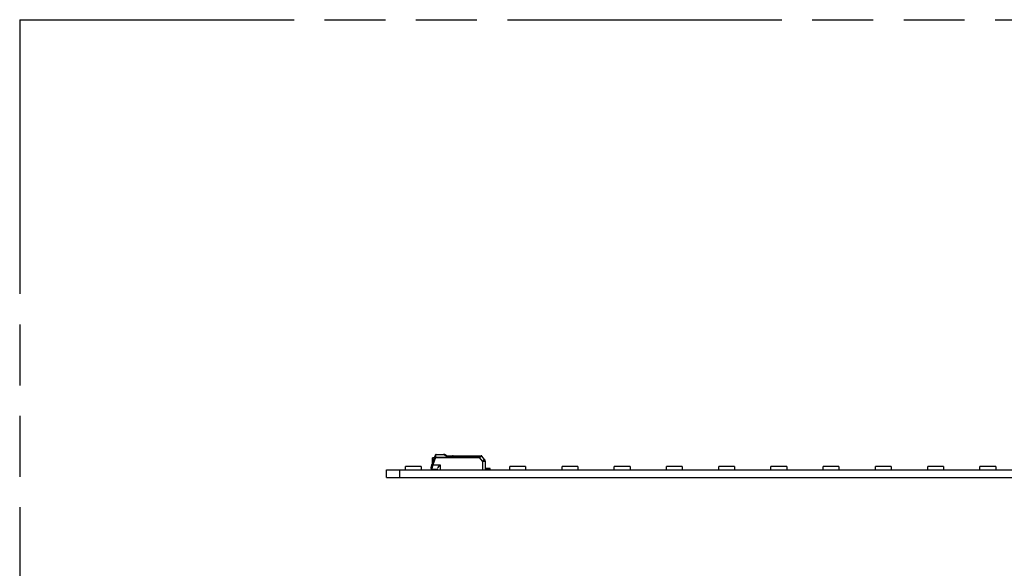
# Model space of a CAD drawing. Header units: millimetres. Extents: x 0 to 210, y 0 to 297.
# Tile 13 of 49: x 50 to 81, y 165 to 183. Entities that reach past the tile are written whole.
import ezdxf

# ---------------------------------------------------------------- set-up
doc = ezdxf.new("R2010")
doc.units = ezdxf.units.MM
doc.header["$LTSCALE"] = 19.36
doc.linetypes.add('PHANTOM', pattern=[0.8, 0.45, -0.05, 0.1, -0.05, 0.1, -0.05])
doc.layers.get('0').update_dxf_attribs({"linetype": 'CONTINUOUS'})
doc.layers.add('DEFAULT_3', color=7, linetype='PHANTOM')
doc.layers.add('INTF_BLANK', color=7, linetype='CONTINUOUS')

msp = doc.modelspace()

# ---------------------------------------------------------------- linework, layer by layer
at = {"color": 9, "linetype": 'Continuous'}
for p, q in [((63.3099, 168.7953), (63.33, 168.8507)), ((63.3472, 168.8302), (63.3577, 168.8655)), ((63.3577, 168.8655), (63.3577, 168.8719)), ((63.3577, 168.8655), (63.592, 168.8655)), ((63.2086, 168.5171), (63.2221, 168.5541)), ((63.2489, 168.5445), (63.2221, 168.5541)), ((63.332, 168.7728), (63.2489, 168.5446)), ((63.249, 168.5446), (63.4786, 168.5446)), ((63.3051, 168.7823), (63.332, 168.7728)), ((63.332, 168.7791), (63.3472, 168.8302)), ((63.332, 168.7791), (64.7303, 168.7791)), ((63.332, 168.776), (63.332, 168.7791)), ((63.332, 168.7728), (63.332, 168.776)), ((64.7303, 168.7728), (63.332, 168.7728)), ((63.4786, 168.5446), (63.4786, 168.3862)), ((63.6725, 168.8131), (64.7486, 168.8131)), ((64.7303, 168.7791), (64.7303, 168.7728)), ((64.8262, 168.6585), (64.7303, 168.7728)), ((64.7486, 168.829), (64.7486, 168.8131)), ((64.7608, 168.8109), (64.803, 168.8188)), ((63.2286, 168.4004), (63.2286, 168.4496)), ((63.45, 168.3862), (63.45, 168.379)), ((63.5542, 168.3862), (63.5542, 168.379)), ((63.6719, 168.3862), (63.6726, 168.3843)), ((64.7786, 168.3862), (64.7786, 168.379)), ((65.05, 168.4004), (65.05, 168.4219))]:
    msp.add_line(p, q, dxfattribs=at)
at = {"color": 6, "linetype": 'Continuous'}
for p, q in [((63.33, 168.8507), (63.3309, 168.8531)), ((63.3577, 168.8719), (63.592, 168.8719)), ((63.5991, 168.8716), (63.598, 168.8717)), ((63.6184, 168.8677), (63.6138, 168.8691)), ((63.6186, 168.8677), (63.6184, 168.8677)), ((63.6192, 168.8674), (63.6184, 168.8677)), ((63.6199, 168.8672), (63.6189, 168.8675)), ((63.6205, 168.867), (63.6196, 168.8673)), ((63.6212, 168.8668), (63.6203, 168.8671)), ((63.6218, 168.8665), (63.621, 168.8668)), ((63.6225, 168.8663), (63.6217, 168.8666)), ((63.6231, 168.866), (63.6224, 168.8663)), ((63.6238, 168.8658), (63.623, 168.8661)), ((63.6244, 168.8655), (63.6237, 168.8658)), ((63.681, 168.829), (63.6406, 168.8568)), ((63.2221, 168.5541), (63.2727, 168.6933)), ((63.2486, 168.5433), (63.2355, 168.4984)), ((63.2966, 168.7594), (63.2413, 168.7599)), ((63.2959, 168.7571), (63.3099, 168.7953)), ((63.4776, 168.5433), (63.4786, 168.5446)), ((63.6808, 168.829), (64.7811, 168.829)), ((64.8919, 168.7129), (64.8029, 168.8189)), ((64.8262, 168.6585), (64.828, 168.3862)), ((64.9119, 168.6585), (64.9143, 168.3862)), ((63.2, 168.429), (63.2, 168.4683)), ((63.2072, 168.379), (63.2072, 168.4101)), ((63.2286, 168.4004), (63.3929, 168.4004)), ((63.3929, 168.3862), (63.3929, 168.4129)), ((63.3929, 168.3862), (64.828, 168.3862)), ((63.5357, 168.3862), (63.5429, 168.379)), ((65.0714, 168.4219), (64.914, 168.4219)), ((64.9142, 168.4004), (65.05, 168.4004)), ((65.0714, 168.379), (65.0714, 168.4219))]:
    msp.add_line(p, q, dxfattribs=at)
at = {"color": 7, "linetype": 'Continuous'}
for p, q in [((63.592, 168.8655), (63.592, 168.8719)), ((63.2326, 168.4994), (63.2482, 168.5424)), ((63.2482, 168.5424), (63.2326, 168.4994)), ((63.2413, 168.607), (63.2413, 168.7599)), ((63.2482, 168.5424), (63.249, 168.5445)), ((63.2486, 168.5434), (63.2485, 168.5433)), ((63.2489, 168.5446), (63.2486, 168.5433)), ((63.2489, 168.5445), (63.2488, 168.5442)), ((63.2488, 168.5441), (63.2489, 168.5445)), ((63.2488, 168.544), (63.2488, 168.5441)), ((63.2727, 168.6933), (63.2959, 168.7571)), ((63.328, 168.8457), (63.2958, 168.7572)), ((63.2958, 168.7572), (63.296, 168.7571)), ((63.3052, 168.7824), (63.3055, 168.7829)), ((63.3088, 168.7839), (63.3131, 168.7837)), ((63.332, 168.7791), (63.3226, 168.7819)), ((63.3226, 168.7819), (63.3288, 168.7801)), ((63.328, 168.8457), (63.3282, 168.8456)), ((63.4776, 168.5433), (63.4564, 168.5158)), ((63.6725, 168.8131), (63.6726, 168.8134)), ((64.7326, 168.7797), (64.7326, 168.7797)), ((64.7326, 168.7797), (64.7326, 168.7797)), ((64.742, 168.7869), (64.7419, 168.7868)), ((64.7419, 168.7868), (64.742, 168.7869)), ((64.7436, 168.7896), (64.742, 168.7869)), ((61.775, 168.1433), (61.775, 168.379)), ((61.775, 168.379), (141.6321, 168.379)), ((62.2036, 168.1433), (62.2036, 168.379)), ((62.3822, 168.379), (62.3822, 168.4862)), ((62.8822, 168.4862), (62.3822, 168.4862)), ((62.8822, 168.4862), (62.8822, 168.379)), ((63.1996, 168.4685), (63.2, 168.4686)), ((63.2082, 168.5172), (63.2086, 168.5171)), ((63.2088, 168.5178), (63.2086, 168.5175)), ((63.2086, 168.5174), (63.2087, 168.5175)), ((63.2086, 168.5175), (63.2087, 168.5175)), ((63.2086, 168.5175), (63.2087, 168.5175)), ((63.2087, 168.5173), (63.2086, 168.5174)), ((63.2087, 168.5173), (63.2086, 168.5174)), ((63.4274, 168.4768), (63.4168, 168.4615)), ((63.4274, 168.4768), (63.4275, 168.477)), ((63.4275, 168.4769), (63.4274, 168.4768)), ((63.4275, 168.477), (63.4326, 168.4841)), ((63.4326, 168.4841), (63.4417, 168.4964)), ((63.4417, 168.4964), (63.4436, 168.4989)), ((63.446, 168.5022), (63.4436, 168.4989)), ((63.4564, 168.5158), (63.446, 168.5022)), ((64.0339, 168.379), (64.0339, 168.3862)), ((64.5339, 168.3862), (64.5339, 168.379)), ((64.828, 168.3862), (64.9143, 168.3862)), ((64.828, 168.3862), (64.8348, 168.3862)), ((65.6927, 168.379), (65.6927, 168.4862)), ((66.1927, 168.4862), (65.6927, 168.4862)), ((66.1927, 168.4862), (66.1927, 168.379)), ((67.3516, 168.379), (67.3516, 168.4862)), ((67.8516, 168.4862), (67.3516, 168.4862)), ((67.8516, 168.4862), (67.8516, 168.379)), ((69.0104, 168.379), (69.0104, 168.4862)), ((69.5104, 168.4862), (69.0104, 168.4862)), ((69.5104, 168.4862), (69.5104, 168.379)), ((70.6693, 168.379), (70.6693, 168.4862)), ((71.1693, 168.4862), (70.6693, 168.4862)), ((71.1693, 168.4862), (71.1693, 168.379)), ((72.3281, 168.379), (72.3281, 168.4862)), ((72.8281, 168.4862), (72.3281, 168.4862)), ((72.8281, 168.4862), (72.8281, 168.379)), ((73.987, 168.379), (73.987, 168.4862)), ((74.487, 168.4862), (73.987, 168.4862)), ((74.487, 168.4862), (74.487, 168.379)), ((75.6458, 168.379), (75.6458, 168.4862)), ((76.1458, 168.4862), (75.6458, 168.4862)), ((76.1458, 168.4862), (76.1458, 168.379)), ((77.3047, 168.379), (77.3047, 168.4862)), ((77.8047, 168.4862), (77.3047, 168.4862)), ((77.8047, 168.4862), (77.8047, 168.379)), ((78.9635, 168.379), (78.9635, 168.4862)), ((79.4635, 168.4862), (78.9635, 168.4862)), ((79.4635, 168.4862), (79.4635, 168.379)), ((80.6224, 168.379), (80.6224, 168.4862)), ((81.1224, 168.4862), (80.6224, 168.4862)), ((81.1224, 168.4862), (81.1224, 168.379)), ((61.775, 168.1433), (141.6321, 168.1433))]:
    msp.add_line(p, q, dxfattribs=at)
at = {"color": 6, "linetype": 'Continuous'}
for points in [[(63.598, 168.8717), (63.5976, 168.8717), (63.5969, 168.8717), (63.5963, 168.8718), (63.5957, 168.8718), (63.595, 168.8718), (63.5944, 168.8718), (63.5938, 168.8719), (63.5931, 168.8719), (63.5925, 168.8719), (63.592, 168.8719)], [(63.598, 168.8717), (63.5977, 168.8717), (63.597, 168.8717), (63.5964, 168.8717), (63.5958, 168.8718), (63.5951, 168.8718), (63.5945, 168.8718), (63.5938, 168.8718), (63.5932, 168.8718), (63.5925, 168.8718), (63.592, 168.8718)], [(63.6377, 168.8587), (63.6375, 168.8588), (63.6369, 168.8592), (63.6363, 168.8596), (63.6357, 168.8599), (63.635, 168.8603), (63.6344, 168.8607), (63.6338, 168.861), (63.6331, 168.8614), (63.6325, 168.8617), (63.6318, 168.8621), (63.6312, 168.8624), (63.6305, 168.8628), (63.6299, 168.8631), (63.6292, 168.8634), (63.6285, 168.8637), (63.6279, 168.864), (63.6272, 168.8643), (63.6265, 168.8646), (63.6258, 168.8649), (63.6251, 168.8652), (63.6244, 168.8655)], [(64.7845, 168.8288), (64.7841, 168.8289), (64.7838, 168.8289), (64.7835, 168.8289), (64.7831, 168.829), (64.7828, 168.829), (64.7824, 168.829), (64.7821, 168.829), (64.7818, 168.829), (64.7814, 168.829), (64.7811, 168.829)], [(64.8029, 168.8189), (64.8027, 168.8191), (64.8025, 168.8194), (64.8023, 168.8196), (64.802, 168.8199), (64.8018, 168.8201), (64.8016, 168.8204), (64.8013, 168.8206), (64.8011, 168.8208), (64.8009, 168.8211), (64.8006, 168.8213), (64.8004, 168.8215), (64.8001, 168.8218), (64.7999, 168.822), (64.7996, 168.8222), (64.7994, 168.8224), (64.7991, 168.8226), (64.7988, 168.8228), (64.7986, 168.8231), (64.7983, 168.8233), (64.798, 168.8235), (64.7978, 168.8237), (64.7975, 168.8238), (64.7972, 168.824), (64.7969, 168.8242), (64.7967, 168.8244), (64.7964, 168.8246), (64.7961, 168.8248), (64.7958, 168.8249), (64.7955, 168.8251), (64.7952, 168.8253), (64.7949, 168.8254), (64.7946, 168.8256), (64.7943, 168.8258), (64.794, 168.8259), (64.7937, 168.8261), (64.7934, 168.8262), (64.7931, 168.8264), (64.7928, 168.8265), (64.7925, 168.8266), (64.7922, 168.8268), (64.7919, 168.8269), (64.7916, 168.827), (64.7913, 168.8271), (64.791, 168.8273), (64.7907, 168.8274), (64.7903, 168.8275), (64.79, 168.8276), (64.7897, 168.8277), (64.7894, 168.8278), (64.7891, 168.8279), (64.7887, 168.828), (64.7884, 168.8281), (64.7881, 168.8282), (64.7878, 168.8282), (64.7874, 168.8283), (64.7871, 168.8284), (64.7868, 168.8285), (64.7864, 168.8285), (64.7861, 168.8286), (64.7858, 168.8286), (64.7855, 168.8287), (64.7851, 168.8287), (64.7848, 168.8288), (64.7845, 168.8288)]]:
    msp.add_lwpolyline(points, dxfattribs=at)
for centre, radius, start, end in [((63.3577, 168.8433), 0.0286, 90.00005, 159.9994), ((64.8262, 168.6578), 0.0857, 0.5, 40), ((63.2286, 168.429), 0.0286, 180, 269.99967), ((63.3429, 168.4683), 0.1429, 160.01774, 162.57263), ((63.6429, 168.4647), 0.0857, 270, 293.55646), ((64.7786, 168.4647), 0.0857, 246.44354, 270), ((65.05, 168.3647), 0.0357, 53.1301, 90.00001)]:
    msp.add_arc(centre, radius, start, end, dxfattribs=at)
at = {"color": 7, "linetype": 'Continuous'}
for centre, radius, start, end in [((63.592, 168.7862), 0.0857, 85.19406, 89.9993), ((63.5925, 168.7861), 0.0857, 86.36885, 90.35183), ((63.5929, 168.7919), 0.0799, 85.45582, 86.33498), ((63.592, 168.7862), 0.0857, 67.9077, 75.26614), ((63.5922, 168.7868), 0.0851, 55.37884, 57.71443), ((63.0582, 168.6107), 0.2019, 340.20862, 340.50081), ((63.0076, 168.6286), 0.2556, 340.53136, 340.71046), ((62.9516, 168.6281), 0.3089, 344.05793, 344.18225), ((63.3064, 168.7819), 0.00132, 157.02949, 159.99444), ((63.3098, 168.7689), 0.015, 93.1544, 93.72298), ((63.3082, 168.7387), 0.0453, 83.58087, 83.8186), ((63.3081, 168.7377), 0.0463, 83.32492, 83.58102), ((63.308, 168.737), 0.047, 83.05361, 83.3249), ((63.3082, 168.7381), 0.0459, 82.77227, 83.05555), ((63.2899, 168.6572), 0.129, 70.95087, 72.45447), ((68.1908, 164.8882), 5.9644, 142.20599, 142.5397), ((63.6808, 168.8283), 0.00072, 94.2205, 98.29001), ((63.6808, 168.8283), 0.000677, 90.01548, 94.21372), ((63.8815, 166.6413), 2.1878, 89.73552, 90.26465), ((64.7253, 168.8005), 0.022, 283.20357, 289.32779), ((64.725, 168.8018), 0.0233, 283.21592, 283.80879), ((64.7257, 168.7992), 0.0207, 288.8981, 289.33354), ((64.7247, 168.799), 0.0211, 319.34999, 324.05367), ((64.7232, 168.8001), 0.023, 324.0265, 324.69156), ((64.6042, 168.8205), 0.1446, 356.74925, 357.10221), ((64.7282, 168.8007), 0.0262, 326.07174, 326.48279), ((63.2301, 168.3627), 0.0383, 126.31928, 126.86803), ((64.2479, 167.8945), 1.0061, 144.12837, 144.62864), ((64.1722, 167.9494), 0.9126, 143.17731, 144.13613), ((64.6565, 167.5863), 1.5179, 143.04371, 143.16221), ((64.8535, 167.4391), 1.7638, 142.93478, 143.06835), ((65.4214, 167.0096), 2.4758, 142.52981, 142.9261)]:
    msp.add_arc(centre, radius, start, end, dxfattribs=at)
at = {"color": 9, "linetype": 'Continuous'}
for centre, radius, start, end in [((63.6368, 168.8513), 0.00671, 55.49157, 56.3796), ((64.7811, 168.8004), 0.0286, 40.00015, 89.99997), ((63.3429, 168.4683), 0.1429, 162.57263, 179.98366), ((63.2653, 168.5894), 0.0957, 249.98058, 251.83469)]:
    msp.add_arc(centre, radius, start, end, dxfattribs=at)
for points, knots in [([(63.3309, 168.8531), (63.3313, 168.8542), (63.3323, 168.8563), (63.3346, 168.8592), (63.3375, 168.8616), (63.3409, 168.8635), (63.3447, 168.8649), (63.3504, 168.866), (63.3548, 168.866), (63.3577, 168.8655)], [0, 0, 0, 0, 0.1105342, 0.223154, 0.3396242, 0.4611622, 0.5883439, 0.7211187, 1, 1, 1, 1]), ([(63.592, 168.8655), (63.5952, 168.8655), (63.6013, 168.8648), (63.61, 168.8622), (63.6178, 168.8583), (63.6223, 168.855), (63.6244, 168.8532)], [0, 0, 0, 0, 0.26835, 0.524994, 0.7677914, 1, 1, 1, 1]), ([(63.6406, 168.8568), (63.6401, 168.8571), (63.6391, 168.8576), (63.6374, 168.8581), (63.6355, 168.8581), (63.6326, 168.8577), (63.6287, 168.8562), (63.6259, 168.8543), (63.6244, 168.8532)], [0, 0, 0, 0, 0.0948037, 0.193821, 0.3005464, 0.4174022, 0.6855157, 1, 1, 1, 1]), ([(63.6244, 168.8532), (63.6321, 168.8467), (63.6481, 168.8333), (63.6641, 168.8199), (63.6725, 168.8131)], [0, 0, 0, 0, 0.4852632, 1, 1, 1, 1]), ([(63.3204, 168.8242), (63.3207, 168.825), (63.3216, 168.8266), (63.3237, 168.8286), (63.3265, 168.8301), (63.3299, 168.8311), (63.3338, 168.8317), (63.3397, 168.8317), (63.3442, 168.831), (63.3472, 168.8302)], [0, 0, 0, 0, 0.0887187, 0.1837016, 0.2894728, 0.408272, 0.5403863, 0.6846661, 1, 1, 1, 1]), ([(64.7326, 168.7797), (64.7336, 168.7799), (64.7351, 168.7803), (64.7369, 168.7812), (64.7385, 168.7823), (64.7403, 168.7842), (64.7415, 168.786), (64.742, 168.7869)], [0, 0, 0, 0, 0.2464276, 0.368776, 0.4916127, 0.7416521, 1, 1, 1, 1]), ([(64.7608, 168.8109), (64.7604, 168.8134), (64.7595, 168.817), (64.7576, 168.8213), (64.7561, 168.824), (64.7544, 168.8262), (64.7526, 168.8278), (64.7506, 168.8288), (64.7492, 168.829), (64.7486, 168.829)], [0, 0, 0, 0, 0.3264468, 0.4720499, 0.6035636, 0.7204085, 0.8233346, 0.9149314, 1, 1, 1, 1]), ([(64.7486, 168.8131), (64.7507, 168.813), (64.7548, 168.8124), (64.7589, 168.8115), (64.7608, 168.8109)], [0, 0, 0, 0, 0.5080127, 1, 1, 1, 1]), ([(64.8919, 168.7129), (64.8918, 168.7129), (64.8917, 168.7128), (64.8916, 168.7127), (64.8915, 168.7126), (64.8913, 168.7125), (64.8911, 168.7123), (64.8908, 168.7121), (64.8905, 168.7119), (64.8902, 168.7116), (64.8897, 168.7113), (64.8892, 168.7109), (64.8885, 168.7103), (64.8877, 168.7096), (64.8866, 168.7088), (64.8856, 168.7079), (64.8846, 168.7071), (64.8832, 168.706), (64.8815, 168.7046), (64.8794, 168.7029), (64.8774, 168.7012), (64.8753, 168.6995), (64.8733, 168.6978), (64.8705, 168.6955), (64.8671, 168.6927), (64.863, 168.6893), (64.8589, 168.6859), (64.8548, 168.6825), (64.8494, 168.6779), (64.8425, 168.6722), (64.8344, 168.6654), (64.8289, 168.6608), (64.8262, 168.6585)], [0, 0, 0, 0, 0.0019419, 0.0038944, 0.0058475, 0.0078007, 0.011707, 0.0156133, 0.0195196, 0.0234259, 0.0312385, 0.0390511, 0.0468637, 0.0624888, 0.078114, 0.0937392, 0.1093644, 0.1249896, 0.1562399, 0.1874903, 0.2187407, 0.2499911, 0.2812414, 0.3124918, 0.3749926, 0.4374933, 0.499994, 0.5624948, 0.6249955, 0.749997, 0.8749985, 1, 1, 1, 1]), ([(64.8262, 168.6585), (64.8298, 168.6586), (64.8369, 168.6586), (64.8476, 168.6587), (64.8566, 168.6588), (64.8637, 168.6588), (64.8691, 168.6588), (64.8744, 168.6588), (64.8798, 168.6589), (64.8843, 168.6589), (64.8878, 168.6589), (64.8905, 168.6589), (64.8932, 168.6588), (64.8959, 168.6588), (64.8985, 168.6588), (64.9008, 168.6588), (64.9026, 168.6588), (64.9039, 168.6588), (64.9052, 168.6588), (64.9066, 168.6588), (64.9077, 168.6587), (64.9086, 168.6587), (64.9093, 168.6587), (64.9098, 168.6587), (64.9103, 168.6587), (64.9106, 168.6587), (64.9109, 168.6586), (64.9112, 168.6586), (64.9114, 168.6586), (64.9116, 168.6586), (64.9118, 168.6586), (64.9119, 168.6586), (64.9119, 168.6585)], [0, 0, 0, 0, 0.1250024, 0.2500047, 0.3750071, 0.4375082, 0.5000094, 0.5625106, 0.6250118, 0.687513, 0.7187636, 0.7500141, 0.7812647, 0.8125153, 0.8437659, 0.8750165, 0.8906418, 0.9062671, 0.9218924, 0.9375177, 0.953143, 0.9609556, 0.9687682, 0.9765809, 0.9804872, 0.9843935, 0.9882999, 0.9922061, 0.9941593, 0.9961125, 0.9980647, 1, 1, 1, 1]), ([(63.2, 168.4683), (63.2, 168.4671), (63.2004, 168.4646), (63.2021, 168.461), (63.2048, 168.4577), (63.2084, 168.4549), (63.2128, 168.4526), (63.2194, 168.4502), (63.2249, 168.4496), (63.2286, 168.4496)], [0, 0, 0, 0, 0.0987206, 0.2021423, 0.3137157, 0.4351108, 0.5663054, 0.7059378, 1, 1, 1, 1]), ([(63.2086, 168.5171), (63.2085, 168.5169), (63.2084, 168.5163), (63.2085, 168.5153), (63.2089, 168.5143), (63.2096, 168.5133), (63.2105, 168.5122), (63.212, 168.5105), (63.2146, 168.5085), (63.2183, 168.506), (63.2226, 168.5037), (63.2274, 168.5014), (63.2308, 168.5001), (63.2326, 168.4994)], [0, 0, 0, 0, 0.026911, 0.0563305, 0.0901156, 0.1293758, 0.1746525, 0.2261089, 0.3469721, 0.4895044, 0.6494729, 0.8216077, 1, 1, 1, 1]), ([(63.2355, 168.4984), (63.2342, 168.4941), (63.2321, 168.4857), (63.23, 168.4731), (63.2288, 168.4611), (63.2286, 168.4533), (63.2286, 168.4496)], [0, 0, 0, 0, 0.2703217, 0.5288773, 0.7729067, 1, 1, 1, 1])]:
    msp.add_open_spline(points, degree=3, knots=knots, dxfattribs=at)
at = {"color": 7, "linetype": 'Continuous'}
for points, knots in [([(63.6184, 168.8677), (63.6169, 168.8682), (63.6106, 168.87), (63.6041, 168.8712), (63.5992, 168.8716)], [0, 0, 0, 0, 0.2478766, 1, 1, 1, 1]), ([(63.6377, 168.8587), (63.6347, 168.8606), (63.6285, 168.864), (63.6218, 168.8666), (63.6184, 168.8677)], [0, 0, 0, 0, 0.4953187, 1, 1, 1, 1]), ([(63.3088, 168.7839), (63.3083, 168.7838), (63.3075, 168.7837), (63.3064, 168.7834), (63.3056, 168.783), (63.3052, 168.7826), (63.3051, 168.7823)], [0, 0, 0, 0, 0.3409459, 0.613637, 0.8261981, 1, 1, 1, 1]), ([(63.3137, 168.7836), (63.3128, 168.7838), (63.3113, 168.7839), (63.3097, 168.7839), (63.3089, 168.7839)], [0, 0, 0, 0, 0.5442486, 1, 1, 1, 1]), ([(63.3226, 168.7819), (63.3218, 168.7821), (63.3189, 168.7828), (63.3159, 168.7834), (63.3137, 168.7836)], [0, 0, 0, 0, 0.2738254, 1, 1, 1, 1]), ([(63.3139, 168.7836), (63.3153, 168.7834), (63.3182, 168.7829), (63.3211, 168.7823), (63.3226, 168.7819)], [0, 0, 0, 0, 0.4681824, 1, 1, 1, 1]), ([(63.6808, 168.829), (63.6805, 168.829), (63.6801, 168.8288), (63.6796, 168.8284), (63.679, 168.8276), (63.6782, 168.8264), (63.6772, 168.8245), (63.6761, 168.8222), (63.6745, 168.8184), (63.6733, 168.8153), (63.6725, 168.8131)], [0, 0, 0, 0, 0.0418311, 0.0710721, 0.1067357, 0.1979485, 0.3152555, 0.4568611, 0.6202149, 1, 1, 1, 1]), ([(63.681, 168.829), (63.6811, 168.829), (63.6813, 168.829), (63.6818, 168.8291), (63.6826, 168.8291), (63.6836, 168.8291), (63.6848, 168.8291), (63.6869, 168.8291), (63.69, 168.8291), (63.6943, 168.8291), (63.699, 168.8291), (63.7042, 168.8291), (63.7077, 168.829), (63.7095, 168.829)], [0, 0, 0, 0, 0.0088961, 0.0267811, 0.0534999, 0.0888115, 0.132396, 0.183858, 0.3084792, 0.4581605, 0.6274788, 0.8102997, 1, 1, 1, 1]), ([(64.7303, 168.7728), (64.7323, 168.7734), (64.7361, 168.775), (64.7414, 168.778), (64.7454, 168.7811), (64.7482, 168.7839), (64.7495, 168.7854), (64.75, 168.7863)], [0, 0, 0, 0, 0.2531629, 0.5050955, 0.7543964, 0.8777172, 1, 1, 1, 1]), ([(64.7499, 168.7861), (64.7488, 168.7845), (64.7462, 168.7814), (64.7414, 168.7777), (64.7361, 168.7749), (64.7323, 168.7734), (64.7303, 168.7728)], [0, 0, 0, 0, 0.2454881, 0.4947215, 0.7466991, 1, 1, 1, 1]), ([(64.7326, 168.7797), (64.7336, 168.7801), (64.7354, 168.7809), (64.7379, 168.7825), (64.7401, 168.7845), (64.7414, 168.786), (64.7419, 168.7868)], [0, 0, 0, 0, 0.2520952, 0.5030218, 0.7524074, 1, 1, 1, 1]), ([(64.742, 168.7869), (64.7433, 168.7888), (64.7454, 168.793), (64.7472, 168.7997), (64.7482, 168.8065), (64.7485, 168.8109), (64.7486, 168.8131)], [0, 0, 0, 0, 0.2571958, 0.5097933, 0.7575013, 1, 1, 1, 1]), ([(64.7494, 168.7854), (64.7484, 168.7841), (64.7463, 168.7816), (64.7438, 168.7796), (64.7425, 168.7786)], [0, 0, 0, 0, 0.4968901, 1, 1, 1, 1]), ([(64.7608, 168.8109), (64.7602, 168.8089), (64.7589, 168.8047), (64.7564, 168.7985), (64.7541, 168.7933), (64.7519, 168.7892), (64.7507, 168.7872), (64.75, 168.7863)], [0, 0, 0, 0, 0.2400754, 0.4870697, 0.7405763, 0.8696037, 1, 1, 1, 1]), ([(64.75, 168.7863), (64.7506, 168.7872), (64.7518, 168.7893), (64.7534, 168.7924), (64.7549, 168.7955), (64.7568, 168.7996), (64.7588, 168.8047), (64.7602, 168.8089), (64.7608, 168.8109)], [0, 0, 0, 0, 0.130446, 0.2595606, 0.3871737, 0.5131832, 0.7600688, 1, 1, 1, 1]), ([(63.2082, 168.5172), (63.2066, 168.5126), (63.2033, 168.5019), (63.2003, 168.4856), (63.1996, 168.4738), (63.1996, 168.4685)], [0, 0, 0, 0, 0.2901579, 0.677859, 1, 1, 1, 1]), ([(63.2286, 168.4004), (63.2266, 168.4004), (63.2226, 168.4001), (63.2168, 168.3987), (63.2117, 168.3964), (63.2086, 168.3944), (63.2072, 168.3933)], [0, 0, 0, 0, 0.264081, 0.5212876, 0.766834, 1, 1, 1, 1]), ([(63.4168, 168.4615), (63.4152, 168.4592), (63.4121, 168.4545), (63.4077, 168.4477), (63.4037, 168.4411), (63.4012, 168.4368), (63.4001, 168.4347)], [0, 0, 0, 0, 0.2707432, 0.529158, 0.7726379, 1, 1, 1, 1])]:
    msp.add_open_spline(points, degree=3, knots=knots, dxfattribs=at)
msp.add_open_spline([(64.7326, 168.7797), (64.7326, 168.7797), (64.7326, 168.7797), (64.7326, 168.7797)], degree=3, dxfattribs=at)
at = {"layer": 'DEFAULT_3', "color": 91, "linetype": 'PHANTOM', "true_color": 0x80ff80}
for q in [(50.1286, 132.68), (150.1286, 182.68)]:
    msp.add_line((50.1286, 182.68), q, dxfattribs=at)
at = {"layer": 'INTF_BLANK', "color": 40, "linetype": 'Continuous'}
msp.add_line((63.2087, 168.5175), (63.2086, 168.5175), dxfattribs=at)

doc.saveas('drawing.dxf')
